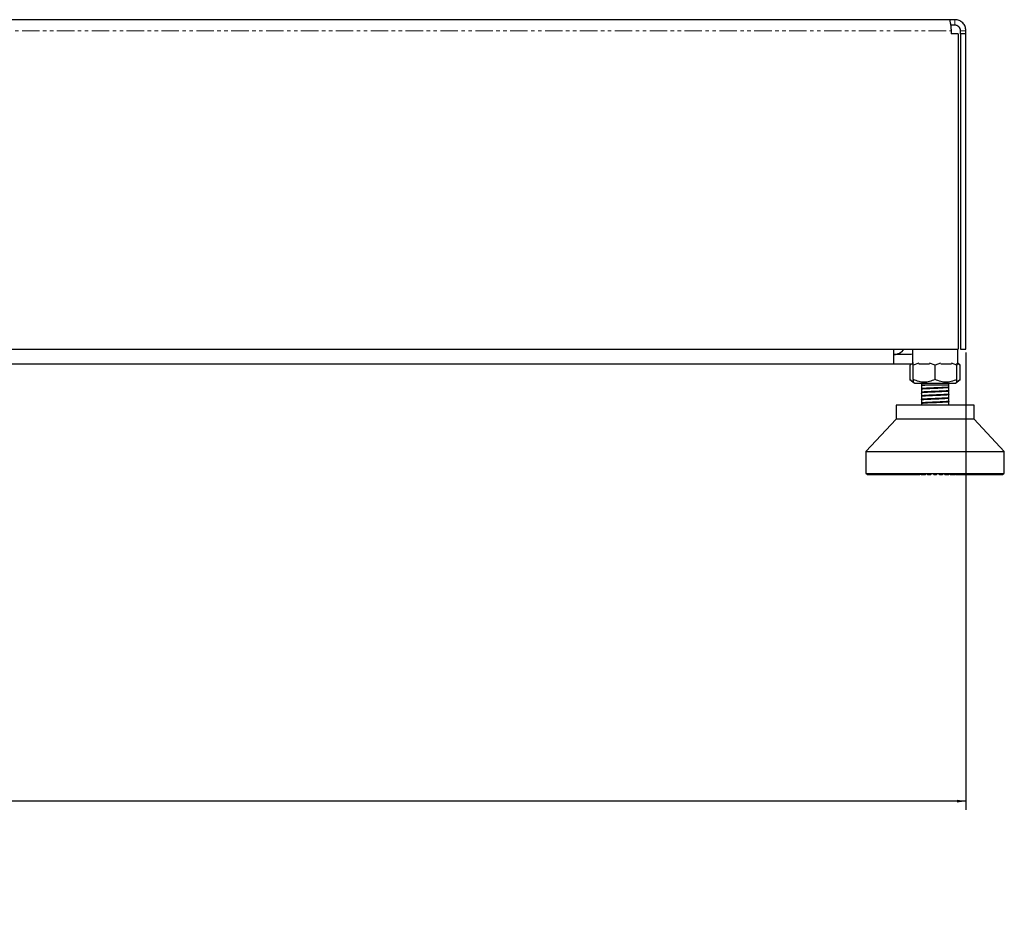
# Model space of a CAD drawing. Header units: millimetres. Extents: x 186 to 9508, y 327 to 8143.
# Tile 41 of 53: x 7617 to 7976, y 327 to 652. Entities that reach past the tile are written whole.
import ezdxf

# ---------------------------------------------------------------- set-up
doc = ezdxf.new("R2010")
doc.units = ezdxf.units.MM
doc.linetypes.add('PHANTOM', pattern=[12.7, 6.35, -1.27, 1.27, -1.27, 1.27, -1.27])
doc.layers.add('COMPONENT_GEOMETRY', color=7, linetype='Continuous')
doc.styles.add('SLDTEXTSTYLE0', font='TXT', dxfattribs={"width": 0.75})
doc.dimstyles.new('SLDDIMSTYLE1', dxfattribs={"dimtxt": 50, "dimasz": 3.302, "dimexe": 0, "dimexo": 0.0625, "dimgap": 12.5, "dimtad": 0, "dimtih": 1, "dimtoh": 1, "dimdec": 1, "dimrnd": 1e-09, "dimzin": 12, "dimdsep": 46, "dimtxsty": 'SLDTEXTSTYLE0', "dimsah": 1, "dimcen": 0.09, "dimadec": 0, "dimazin": 3, "dimtfac": 1, "dimtdec": 1, "dimtofl": 0, "dimtmove": 0, "dimatfit": 3, "dimfxl": 1, "dimfrac": 2, "dimtolj": 1, "dimtzin": 12, "dimarcsym": 0})

# ---------------------------------------------------------------- blocks, each defined once
blk = doc.blocks.new('_D_6')
at = {"layer": 'COMPONENT_GEOMETRY', "color": 7}
for p, q in [((7054.11, 530.85), (7054.11, 364.3)), ((7962.11, 530.85), (7962.11, 364.3)), ((7054.11, 367.47), (7452.7, 367.47)), ((7962.11, 367.47), (7563.53, 367.47))]:
    blk.add_line(p, q, dxfattribs=at)
for points in [[(7054.11, 367.47), (7057.41, 366.96), (7057.41, 367.98)], [(7962.11, 367.47), (7958.81, 367.98), (7958.81, 366.96)]]:
    blk.add_solid(points, dxfattribs=at)
at = {"layer": 'COMPONENT_GEOMETRY', "color": 7, "insert": (7452.7, 392.24), "char_height": 50, "attachment_point": 1, "style": 'SLDTEXTSTYLE0'}
blk.add_mtext('908', dxfattribs=at)

msp = doc.modelspace()

# ---------------------------------------------------------------- linework, layer by layer
at = {"color": 7, "linetype": 'Continuous', "lineweight": 25}
for p, q in [((7956.11, 652.12), (7060.11, 652.12)), ((7958.11, 652.12), (7956.11, 652.12)), ((7958.11, 650.12), (7956.54, 650.12)), ((7956.7, 648.12), (7956.7, 646.92)), ((7959.3, 646.92), (7956.7, 646.92)), ((7959.3, 646.92), (7959.3, 532.12)), ((7960.11, 646.92), (7960.11, 648.12)), ((7962.11, 646.92), (7960.11, 646.92)), ((7960.11, 646.92), (7960.11, 532.12)), ((7962.11, 646.92), (7962.11, 648.12)), ((7962.11, 532.12), (7962.11, 646.92)), ((7056.93, 532.12), (7959.3, 532.12)), ((7935.86, 526.62), (7935.86, 532.12)), ((7942.63, 532.12), (7942.63, 526.62)), ((7959.13, 526.62), (7959.13, 532.12)), ((7960.11, 532.12), (7962.11, 532.12)), ((7941.61, 530.12), (7935.86, 530.12)), ((7935.86, 526.62), (7080.36, 526.62)), ((7941.61, 526.62), (7935.86, 526.62)), ((7942.65, 526.7), (7941.61, 526.62)), ((7942.22, 526.65), (7941.71, 526.25)), ((7942.59, 526.78), (7941.72, 526.25)), ((7941.72, 526.25), (7941.72, 521.05)), ((7942.95, 526.62), (7942.63, 526.62)), ((7944.96, 526.96), (7942.95, 526.25)), ((7942.95, 521.05), (7942.95, 526.25)), ((7948.86, 526.62), (7944.97, 526.62)), ((7950.88, 526.25), (7948.87, 526.96)), ((7952.9, 526.96), (7950.88, 526.25)), ((7950.88, 521.05), (7950.88, 526.25)), ((7956.8, 526.62), (7952.92, 526.62)), ((7958.82, 526.25), (7956.8, 526.96)), ((7958.82, 526.96), (7958.82, 526.25)), ((7959.13, 526.62), (7958.82, 526.62)), ((7958.82, 521.05), (7958.82, 526.25)), ((7960.05, 526.25), (7959.13, 526.97)), ((7960.05, 526.25), (7959.16, 526.79)), ((7960.05, 521.05), (7960.05, 526.25)), ((7941.71, 521.05), (7942.95, 520.09)), ((7942.95, 520.09), (7943.46, 519.68)), ((7958.3, 519.68), (7958.82, 520.09)), ((7958.82, 520.09), (7960.05, 521.05)), ((7943.46, 519.68), (7950.88, 519.68)), ((7945.88, 519.68), (7945.88, 519.05)), ((7945.88, 519.05), (7945.88, 518.97)), ((7946.19, 519.05), (7945.88, 519.05)), ((7945.88, 518.97), (7945.88, 518.9)), ((7945.88, 518.9), (7945.88, 517.67)), ((7945.88, 518.65), (7945.88, 518.57)), ((7945.88, 517.67), (7945.88, 517.65)), ((7945.88, 517.6), (7945.88, 516.37)), ((7955.88, 519.05), (7947.15, 519.05)), ((7950.88, 519.68), (7958.3, 519.68)), ((7955.88, 519.05), (7955.88, 519.68)), ((7955.88, 518.32), (7955.88, 519.05)), ((7955.88, 517.02), (7955.88, 518.24)), ((7955.88, 516.95), (7955.88, 516.97)), ((7955.88, 515.72), (7955.88, 516.94)), ((7955.9, 518.3), (7955.95, 518.28)), ((7945.82, 514.71), (7945.88, 514.69)), ((7945.82, 513.4), (7945.87, 513.39)), ((7945.83, 515.02), (7945.92, 515)), ((7945.88, 516.37), (7945.88, 516.35)), ((7945.88, 516.3), (7945.88, 515.07)), ((7945.88, 515.07), (7945.88, 515.04)), ((7945.88, 514.99), (7945.88, 513.78)), ((7945.88, 513.77), (7945.88, 513.74)), ((7945.88, 513.69), (7945.88, 512.47)), ((7955.88, 515.64), (7955.88, 515.67)), ((7955.88, 514.42), (7955.88, 515.64)), ((7955.88, 514.34), (7955.88, 514.37)), ((7955.88, 513.12), (7955.88, 514.34)), ((7955.88, 513.04), (7955.88, 513.07)), ((7955.88, 511.81), (7955.88, 513.04)), ((7936.71, 511.74), (7936.71, 506.63)), ((7965.06, 511.74), (7936.71, 511.74)), ((7945.88, 512.47), (7945.88, 512.44)), ((7945.88, 512.39), (7945.88, 511.74)), ((7955.91, 511.76), (7955.86, 511.74)), ((7955.9, 511.79), (7955.95, 511.77)), ((7965.06, 506.63), (7965.06, 511.74)), ((7936.71, 506.63), (7925.67, 494.82)), ((7965.06, 506.63), (7936.71, 506.63)), ((7976.09, 494.82), (7965.06, 506.63)), ((7925.67, 494.82), (7925.67, 486.79)), ((7925.67, 494.82), (7976.09, 494.82)), ((7976.09, 486.79), (7976.09, 494.82)), ((7925.67, 486.79), (7976.09, 486.79)), ((7926.01, 486.79), (7926.01, 486.63)), ((7926.01, 486.63), (7926.17, 486.47)), ((7926.06, 486.63), (7926.06, 486.79)), ((7926.23, 486.47), (7926.06, 486.63)), ((7926.17, 486.47), (7926.23, 486.47)), ((7926.18, 486.79), (7926.18, 486.63)), ((7926.18, 486.63), (7926.32, 486.47)), ((7926.23, 486.47), (7926.32, 486.47)), ((7926.32, 486.63), (7926.32, 486.79)), ((7926.5, 486.47), (7926.32, 486.63)), ((7926.32, 486.47), (7926.5, 486.47)), ((7926.5, 486.47), (7926.68, 486.47)), ((7926.55, 486.79), (7926.55, 486.63)), ((7926.55, 486.63), (7926.68, 486.47)), ((7926.68, 486.47), (7926.98, 486.47)), ((7926.79, 486.63), (7926.79, 486.79)), ((7926.98, 486.47), (7926.79, 486.63)), ((7926.98, 486.47), (7927.25, 486.47)), ((7927.14, 486.79), (7927.14, 486.63)), ((7927.14, 486.63), (7927.25, 486.47)), ((7927.25, 486.47), (7927.67, 486.47)), ((7927.46, 486.63), (7927.46, 486.79)), ((7927.67, 486.47), (7927.46, 486.63)), ((7927.67, 486.47), (7928.01, 486.47)), ((7927.92, 486.79), (7927.92, 486.63)), ((7927.92, 486.63), (7928.01, 486.47)), ((7928.01, 486.47), (7928.55, 486.47)), ((7928.34, 486.63), (7928.34, 486.79)), ((7928.55, 486.47), (7928.34, 486.63)), ((7928.55, 486.47), (7928.97, 486.47)), ((7928.9, 486.79), (7928.9, 486.63)), ((7928.9, 486.63), (7928.97, 486.47)), ((7928.97, 486.47), (7929.62, 486.47)), ((7929.4, 486.63), (7929.4, 486.79)), ((7929.62, 486.47), (7929.4, 486.63)), ((7929.62, 486.47), (7930.12, 486.47)), ((7930.07, 486.79), (7930.07, 486.63)), ((7930.07, 486.63), (7930.12, 486.47)), ((7930.12, 486.47), (7930.88, 486.47)), ((7930.65, 486.63), (7930.65, 486.79)), ((7930.88, 486.47), (7930.65, 486.63)), ((7930.88, 486.47), (7931.45, 486.47)), ((7931.42, 486.79), (7931.42, 486.63)), ((7931.42, 486.63), (7931.45, 486.47)), ((7931.45, 486.47), (7932.3, 486.47)), ((7932.08, 486.63), (7932.08, 486.79)), ((7932.3, 486.47), (7932.08, 486.63)), ((7932.3, 486.47), (7932.94, 486.47)), ((7932.93, 486.79), (7932.93, 486.63)), ((7932.93, 486.63), (7932.94, 486.47)), ((7932.94, 486.47), (7933.88, 486.47)), ((7933.66, 486.63), (7933.66, 486.79)), ((7933.88, 486.47), (7933.66, 486.63)), ((7933.88, 486.47), (7934.59, 486.47)), ((7934.6, 486.63), (7934.59, 486.47)), ((7934.59, 486.47), (7935.61, 486.47)), ((7934.6, 486.79), (7934.6, 486.63)), ((7935.39, 486.63), (7935.39, 486.79)), ((7935.61, 486.47), (7935.39, 486.63)), ((7935.61, 486.47), (7936.37, 486.47)), ((7936.4, 486.63), (7936.37, 486.47)), ((7936.37, 486.47), (7937.47, 486.47)), ((7936.4, 486.79), (7936.4, 486.63)), ((7937.25, 486.63), (7937.25, 486.79)), ((7937.47, 486.47), (7937.25, 486.63)), ((7937.47, 486.47), (7938.28, 486.47)), ((7938.33, 486.63), (7938.28, 486.47)), ((7938.28, 486.47), (7939.44, 486.47)), ((7938.33, 486.79), (7938.33, 486.63)), ((7939.23, 486.63), (7939.23, 486.79)), ((7939.44, 486.47), (7939.23, 486.63)), ((7939.44, 486.47), (7940.29, 486.47)), ((7940.37, 486.63), (7940.29, 486.47)), ((7940.29, 486.47), (7941.51, 486.47)), ((7940.37, 486.79), (7940.37, 486.63)), ((7941.31, 486.63), (7941.31, 486.79)), ((7941.51, 486.47), (7941.31, 486.63)), ((7941.51, 486.47), (7942.4, 486.47)), ((7942.49, 486.63), (7942.4, 486.47)), ((7942.4, 486.47), (7943.43, 486.47)), ((7942.49, 486.79), (7942.49, 486.63)), ((7943.43, 486.47), (7943.55, 486.5)), ((7943.47, 486.63), (7943.47, 486.79)), ((7943.66, 486.47), (7943.47, 486.63)), ((7943.66, 486.47), (7944.58, 486.47)), ((7944.69, 486.63), (7944.58, 486.47)), ((7944.58, 486.47), (7945.36, 486.47)), ((7944.69, 486.79), (7944.69, 486.63)), ((7945.36, 486.47), (7945.56, 486.63)), ((7945.56, 486.63), (7945.56, 486.79)), ((7945.69, 486.63), (7945.69, 486.79)), ((7945.87, 486.47), (7945.69, 486.63)), ((7945.87, 486.47), (7946.81, 486.47)), ((7946.94, 486.63), (7946.81, 486.47)), ((7946.81, 486.47), (7947.34, 486.47)), ((7946.94, 486.79), (7946.94, 486.63)), ((7947.34, 486.47), (7947.52, 486.63)), ((7947.52, 486.63), (7947.52, 486.79)), ((7947.96, 486.63), (7947.96, 486.79)), ((7948.13, 486.47), (7947.96, 486.63)), ((7948.13, 486.47), (7949.08, 486.47)), ((7949.22, 486.63), (7949.08, 486.47)), ((7949.08, 486.47), (7949.34, 486.47)), ((7949.22, 486.79), (7949.22, 486.63)), ((7949.34, 486.47), (7949.51, 486.63)), ((7949.51, 486.63), (7949.51, 486.79)), ((7950.25, 486.63), (7950.25, 486.79)), ((7950.41, 486.47), (7950.25, 486.63)), ((7950.41, 486.47), (7951.36, 486.47)), ((7951.52, 486.63), (7951.36, 486.47)), ((7951.52, 486.79), (7951.52, 486.63)), ((7952.25, 486.63), (7952.25, 486.79)), ((7952.43, 486.47), (7952.25, 486.63)), ((7952.43, 486.47), (7952.69, 486.47)), ((7952.55, 486.63), (7952.55, 486.79)), ((7952.69, 486.47), (7952.55, 486.63)), ((7952.69, 486.47), (7953.64, 486.47)), ((7953.81, 486.63), (7953.64, 486.47)), ((7953.81, 486.79), (7953.81, 486.63)), ((7954.25, 486.63), (7954.25, 486.79)), ((7954.43, 486.47), (7954.25, 486.63)), ((7954.43, 486.47), (7954.96, 486.47)), ((7954.83, 486.63), (7954.83, 486.79)), ((7954.96, 486.47), (7954.83, 486.63)), ((7954.96, 486.47), (7955.89, 486.47)), ((7956.08, 486.63), (7955.89, 486.47)), ((7956.08, 486.79), (7956.08, 486.63)), ((7956.21, 486.63), (7956.21, 486.79)), ((7956.41, 486.47), (7956.21, 486.63)), ((7956.41, 486.47), (7957.19, 486.47)), ((7957.08, 486.63), (7957.08, 486.79)), ((7957.19, 486.47), (7957.08, 486.63)), ((7957.19, 486.47), (7958.1, 486.47)), ((7958.3, 486.63), (7958.1, 486.47)), ((7958.33, 486.47), (7958.23, 486.49)), ((7958.3, 486.79), (7958.3, 486.63)), ((7958.33, 486.47), (7959.37, 486.47)), ((7959.28, 486.63), (7959.28, 486.79)), ((7959.37, 486.47), (7959.28, 486.63)), ((7959.37, 486.47), (7960.25, 486.47)), ((7960.46, 486.63), (7960.25, 486.47)), ((7960.25, 486.47), (7961.47, 486.47)), ((7960.46, 486.79), (7960.46, 486.63)), ((7961.4, 486.63), (7961.4, 486.79)), ((7961.47, 486.47), (7961.4, 486.63)), ((7961.47, 486.47), (7962.32, 486.47)), ((7962.54, 486.63), (7962.32, 486.47)), ((7962.32, 486.47), (7963.49, 486.47)), ((7962.54, 486.79), (7962.54, 486.63)), ((7963.44, 486.63), (7963.44, 486.79)), ((7963.49, 486.47), (7963.44, 486.63)), ((7963.49, 486.47), (7964.3, 486.47)), ((7964.52, 486.63), (7964.3, 486.47)), ((7964.3, 486.47), (7965.4, 486.47)), ((7964.52, 486.79), (7964.52, 486.63)), ((7965.36, 486.63), (7965.36, 486.79)), ((7965.4, 486.47), (7965.36, 486.63)), ((7965.4, 486.47), (7966.16, 486.47)), ((7966.38, 486.63), (7966.16, 486.47)), ((7966.16, 486.47), (7967.18, 486.47)), ((7966.38, 486.79), (7966.38, 486.63)), ((7967.17, 486.63), (7967.17, 486.79)), ((7967.18, 486.47), (7967.17, 486.63)), ((7967.18, 486.47), (7967.88, 486.47)), ((7968.11, 486.63), (7967.88, 486.47)), ((7967.88, 486.47), (7968.82, 486.47)), ((7968.11, 486.79), (7968.11, 486.63)), ((7968.82, 486.47), (7968.83, 486.63)), ((7968.82, 486.47), (7969.47, 486.47)), ((7968.83, 486.63), (7968.83, 486.79)), ((7969.69, 486.63), (7969.47, 486.47)), ((7969.47, 486.47), (7970.32, 486.47)), ((7969.69, 486.79), (7969.69, 486.63)), ((7970.32, 486.47), (7970.35, 486.63)), ((7970.32, 486.47), (7970.89, 486.47)), ((7970.35, 486.63), (7970.35, 486.79)), ((7971.11, 486.63), (7970.89, 486.47)), ((7970.89, 486.47), (7971.64, 486.47)), ((7971.11, 486.79), (7971.11, 486.63)), ((7971.64, 486.47), (7971.69, 486.63)), ((7971.64, 486.47), (7972.14, 486.47)), ((7971.69, 486.63), (7971.69, 486.79)), ((7972.36, 486.63), (7972.14, 486.47)), ((7972.14, 486.47), (7972.79, 486.47)), ((7972.36, 486.79), (7972.36, 486.63)), ((7972.79, 486.47), (7972.86, 486.63)), ((7972.79, 486.47), (7973.22, 486.47)), ((7972.86, 486.63), (7972.86, 486.79)), ((7973.43, 486.63), (7973.22, 486.47)), ((7973.22, 486.47), (7973.75, 486.47)), ((7973.43, 486.79), (7973.43, 486.63)), ((7973.75, 486.47), (7973.84, 486.63)), ((7973.75, 486.47), (7974.1, 486.47)), ((7973.84, 486.63), (7973.84, 486.79)), ((7974.3, 486.63), (7974.1, 486.47)), ((7974.1, 486.47), (7974.52, 486.47)), ((7974.3, 486.79), (7974.3, 486.63)), ((7974.52, 486.47), (7974.63, 486.63)), ((7974.52, 486.47), (7974.78, 486.47)), ((7974.63, 486.63), (7974.63, 486.79)), ((7974.98, 486.63), (7974.78, 486.47)), ((7974.78, 486.47), (7975.09, 486.47)), ((7974.98, 486.79), (7974.98, 486.63)), ((7975.09, 486.47), (7975.21, 486.63)), ((7975.09, 486.47), (7975.26, 486.47)), ((7975.21, 486.63), (7975.21, 486.79)), ((7975.45, 486.63), (7975.26, 486.47)), ((7975.26, 486.47), (7975.45, 486.47)), ((7975.45, 486.79), (7975.45, 486.63)), ((7975.45, 486.47), (7975.59, 486.63)), ((7975.45, 486.47), (7975.53, 486.47)), ((7975.71, 486.63), (7975.53, 486.47)), ((7975.53, 486.47), (7975.59, 486.47)), ((7975.59, 486.63), (7975.59, 486.79)), ((7975.59, 486.47), (7975.75, 486.63)), ((7975.71, 486.79), (7975.71, 486.63)), ((7975.75, 486.63), (7975.75, 486.79))]:
    msp.add_line(p, q, dxfattribs=at)
at = {"color": 8, "linetype": 'PHANTOM', "lineweight": 18}
for p, q in [((7958.11, 652.12), (7958.11, 650.12)), ((7059.53, 648.12), (7956.7, 648.12)), ((7962.11, 648.12), (7960.11, 648.12)), ((7926.01, 486.63), (7926.06, 486.63)), ((7926.06, 486.63), (7926.18, 486.63)), ((7926.18, 486.63), (7926.32, 486.63)), ((7926.32, 486.63), (7926.55, 486.63)), ((7926.55, 486.63), (7926.79, 486.63)), ((7926.79, 486.63), (7927.14, 486.63)), ((7927.14, 486.63), (7927.46, 486.63)), ((7927.46, 486.63), (7927.92, 486.63)), ((7927.92, 486.63), (7928.34, 486.63)), ((7928.34, 486.63), (7928.9, 486.63)), ((7928.9, 486.63), (7929.4, 486.63)), ((7929.4, 486.63), (7930.07, 486.63)), ((7930.07, 486.63), (7930.65, 486.63)), ((7930.65, 486.63), (7931.42, 486.63)), ((7931.42, 486.63), (7932.08, 486.63)), ((7932.08, 486.63), (7932.93, 486.63)), ((7932.93, 486.63), (7933.66, 486.63)), ((7933.66, 486.63), (7934.6, 486.63)), ((7934.6, 486.63), (7935.39, 486.63)), ((7935.39, 486.63), (7936.4, 486.63)), ((7936.4, 486.63), (7937.25, 486.63)), ((7937.25, 486.63), (7938.33, 486.63)), ((7938.33, 486.63), (7939.23, 486.63)), ((7939.23, 486.63), (7940.37, 486.63)), ((7940.37, 486.63), (7941.31, 486.63)), ((7941.31, 486.63), (7942.49, 486.63)), ((7942.49, 486.63), (7943.47, 486.63)), ((7943.47, 486.63), (7944.69, 486.63)), ((7944.69, 486.63), (7945.56, 486.63)), ((7945.69, 486.63), (7946.94, 486.63)), ((7946.94, 486.63), (7947.52, 486.63)), ((7947.96, 486.63), (7949.22, 486.63)), ((7949.22, 486.63), (7949.51, 486.63)), ((7950.25, 486.63), (7951.52, 486.63)), ((7952.25, 486.63), (7952.55, 486.63)), ((7952.55, 486.63), (7953.81, 486.63)), ((7954.25, 486.63), (7954.83, 486.63)), ((7954.83, 486.63), (7956.08, 486.63)), ((7956.21, 486.63), (7957.08, 486.63)), ((7957.08, 486.63), (7958.3, 486.63)), ((7958.3, 486.63), (7959.28, 486.63)), ((7959.28, 486.63), (7960.46, 486.63)), ((7960.46, 486.63), (7961.4, 486.63)), ((7961.4, 486.63), (7962.54, 486.63)), ((7962.54, 486.63), (7963.44, 486.63)), ((7963.44, 486.63), (7964.52, 486.63)), ((7964.52, 486.63), (7965.36, 486.63)), ((7965.36, 486.63), (7966.38, 486.63)), ((7966.38, 486.63), (7967.17, 486.63)), ((7967.17, 486.63), (7968.11, 486.63)), ((7968.11, 486.63), (7968.83, 486.63)), ((7968.83, 486.63), (7969.69, 486.63)), ((7969.69, 486.63), (7970.35, 486.63)), ((7970.35, 486.63), (7971.11, 486.63)), ((7971.11, 486.63), (7971.69, 486.63)), ((7971.69, 486.63), (7972.36, 486.63)), ((7972.36, 486.63), (7972.86, 486.63)), ((7972.86, 486.63), (7973.43, 486.63)), ((7973.43, 486.63), (7973.84, 486.63)), ((7973.84, 486.63), (7974.3, 486.63)), ((7974.3, 486.63), (7974.63, 486.63)), ((7974.63, 486.63), (7974.98, 486.63)), ((7974.98, 486.63), (7975.21, 486.63)), ((7975.21, 486.63), (7975.45, 486.63)), ((7975.45, 486.63), (7975.59, 486.63)), ((7975.59, 486.63), (7975.71, 486.63)), ((7975.71, 486.63), (7975.75, 486.63))]:
    msp.add_line(p, q, dxfattribs=at)
at = {"color": 7, "linetype": 'Continuous', "lineweight": 25, "flags": 128}
msp.add_lwpolyline([(7942.63, 530.3), (7942.2, 530.18), (7941.61, 530.12)], dxfattribs=at)
at = {"color": 7, "linetype": 'Continuous', "lineweight": 25}
msp.add_arc((7935.61, 535.12), 5, 272.866, 323.1301, dxfattribs=at)
for points, knots in [([(7956.11, 652.12), (7956.13, 652.06), (7956.17, 651.98), (7956.3, 651.48), (7956.41, 650.97), (7956.51, 650.34), (7956.64, 649.41), (7956.68, 648.63), (7956.7, 648.12)], [0, 0, 0, 0, 0.241165, 0.369516, 0.5, 0.630484, 0.758835, 1, 1, 1, 1]), ([(7962.11, 648.12), (7962.06, 648.63), (7961.97, 649.41), (7961.47, 650.34), (7960.96, 650.97), (7960.33, 651.48), (7959.4, 651.98), (7958.62, 652.06), (7958.11, 652.12)], [0, 0, 0, 0, 0.2411651, 0.3695163, 0.5, 0.6304837, 0.7588349, 1, 1, 1, 1]), ([(7960.11, 648.12), (7960.11, 648.24), (7960.09, 648.5), (7959.94, 649.01), (7959.57, 649.57), (7959, 649.95), (7958.49, 650.1), (7958.24, 650.11), (7958.11, 650.12)], [0, 0, 0, 0, 0.11666, 0.240366, 0.5, 0.759634, 0.88334, 1, 1, 1, 1]), ([(7942.95, 526.25), (7942.95, 526.52), (7942.95, 527.01), (7942.95, 527.29), (7942.95, 527.21), (7942.95, 527.21)], [0, 0, 0, 0, 0.536987, 0.999948, 1, 1, 1, 1]), ([(7942.95, 520.31), (7942.94, 520.31), (7942.51, 520.4), (7942.11, 520.73), (7941.72, 521.05)], [0, 0, 0, 0, 0.0152389, 1, 1, 1, 1]), ([(7942.95, 521.05), (7942.95, 520.76), (7942.95, 520.23), (7942.95, 520.13), (7942.95, 520.09)], [0, 0, 0, 0, 0.537015, 1, 1, 1, 1]), ([(7950.88, 521.05), (7950.19, 520.77), (7948.91, 520.25), (7946.91, 520.01), (7944.92, 520.25), (7943.64, 520.77), (7942.95, 521.05)], [0, 0, 0, 0, 0.2685074, 0.5, 0.7314926, 1, 1, 1, 1]), ([(7958.82, 521.05), (7958.13, 520.77), (7956.84, 520.25), (7954.85, 520.01), (7952.86, 520.25), (7951.57, 520.77), (7950.88, 521.05)], [0, 0, 0, 0, 0.268507, 0.5, 0.731493, 1, 1, 1, 1]), ([(7958.82, 520.09), (7958.82, 520.13), (7958.82, 520.23), (7958.82, 520.76), (7958.82, 521.05)], [0, 0, 0, 0, 0.462985, 1, 1, 1, 1]), ([(7960.05, 521.05), (7959.65, 520.73), (7959.25, 520.4), (7958.83, 520.31), (7958.82, 520.31)], [0, 0, 0, 0, 0.984761, 1, 1, 1, 1]), ([(7955.91, 518.27), (7955.88, 518.26), (7955.8, 518.22), (7955.24, 518.17), (7954.36, 518.11), (7953.14, 518.05), (7951.7, 517.99), (7950.17, 517.93), (7948.7, 517.87), (7947.42, 517.81), (7946.45, 517.75), (7945.9, 517.68), (7945.73, 517.64), (7945.86, 517.61), (7945.88, 517.61)], [0, 0, 0, 0, 0.066164, 0.150425, 0.23738, 0.327049, 0.420969, 0.51476, 0.608693, 0.70249, 0.7964, 0.890243, 0.984103, 1, 1, 1, 1]), ([(7955.88, 517.01), (7955.9, 517.01), (7956.04, 516.98), (7955.88, 516.94), (7955.37, 516.88), (7954.41, 516.81), (7953.15, 516.75), (7951.69, 516.69), (7950.16, 516.63), (7948.69, 516.57), (7947.42, 516.5), (7946.44, 516.44), (7945.9, 516.38), (7945.73, 516.34), (7945.87, 516.31), (7945.89, 516.31)], [0, 0, 0, 0, 0.012336, 0.100473, 0.188741, 0.276877, 0.365128, 0.453304, 0.54151, 0.629737, 0.717893, 0.806154, 0.894286, 0.98255, 1, 1, 1, 1]), ([(7945.87, 517.32), (7945.84, 517.32), (7945.79, 517.31), (7945.84, 517.3), (7945.87, 517.3)], [0, 0, 0, 0, 0.456509, 1, 1, 1, 1]), ([(7945.89, 516.29), (7945.89, 516.29), (7945.88, 516.29), (7945.88, 516.29), (7945.88, 516.3), (7945.88, 516.3), (7945.88, 516.3), (7945.88, 516.3), (7945.89, 516.31), (7945.93, 516.33), (7946.03, 516.35), (7946.12, 516.36), (7946.13, 516.36), (7946.14, 516.36), (7946.14, 516.36), (7946.14, 516.36), (7946.14, 516.36), (7946.14, 516.36), (7946.14, 516.36), (7946.16, 516.36), (7946.29, 516.38), (7946.62, 516.41), (7947.28, 516.46), (7948.31, 516.51), (7949.89, 516.58), (7951.91, 516.66), (7953.8, 516.75), (7954.65, 516.8), (7955.07, 516.83)], [0, 0, 0, 0, 0.009484, 0.014226, 0.014819, 0.014838, 0.015255, 0.017182, 0.031067, 0.068475, 0.127449, 0.136348, 0.137484, 0.138054, 0.138339, 0.138482, 0.1385, 0.138509, 0.138513, 0.14107, 0.149191, 0.233774, 0.311155, 0.393128, 0.544823, 0.696529, 0.849802, 1, 1, 1, 1]), ([(7946.19, 519.05), (7946.04, 519.03), (7945.84, 519.01), (7945.92, 518.98), (7945.93, 518.97)], [0, 0, 0, 0, 0.7846215, 1, 1, 1, 1]), ([(7946.53, 519.05), (7946.5, 519.04), (7946.41, 519.04), (7946.15, 519.01), (7945.87, 518.98), (7945.9, 518.96), (7945.9, 518.95)], [0, 0, 0, 0, 0.079848, 0.238707, 0.791839, 1, 1, 1, 1]), ([(7945.94, 518.9), (7945.92, 518.9), (7945.85, 518.93), (7946.25, 518.99), (7946.86, 519.03), (7947.15, 519.05)], [0, 0, 0, 0, 0.132205, 0.595436, 1, 1, 1, 1]), ([(7945.97, 517.6), (7945.96, 517.61), (7945.92, 517.65), (7946.67, 517.72), (7948.04, 517.8), (7949.6, 517.87), (7950.91, 517.92), (7951.89, 517.96), (7952.88, 518.01), (7954.05, 518.06), (7954.7, 518.1), (7955.07, 518.13)], [0, 0, 0, 0, 0.080473, 0.233383, 0.386332, 0.530628, 0.619391, 0.693116, 0.762104, 0.862024, 1, 1, 1, 1]), ([(7945.95, 517.64), (7946.01, 517.62), (7946.08, 517.61), (7946.27, 517.59), (7946.28, 517.59)], [0, 0, 0, 0, 0.932575, 1, 1, 1, 1]), ([(7955.07, 516.9), (7955.03, 516.9), (7954.66, 516.87), (7953.71, 516.82), (7952.51, 516.77), (7951.24, 516.71), (7949.9, 516.65), (7948.38, 516.59), (7947.53, 516.54), (7947.08, 516.52), (7946.48, 516.48), (7945.95, 516.43), (7945.98, 516.4), (7945.98, 516.39)], [0, 0, 0, 0, 0.018622, 0.157978, 0.315555, 0.32455, 0.473276, 0.63088, 0.710296, 0.737594, 0.789446, 0.94726, 1, 1, 1, 1]), ([(7955.07, 518.2), (7954.8, 518.19), (7954.45, 518.16), (7953.95, 518.14), (7953.24, 518.1), (7951.94, 518.04), (7950.37, 517.98), (7949.1, 517.92), (7947.91, 517.87), (7947.09, 517.82), (7946.37, 517.77), (7946.17, 517.74), (7945.99, 517.72)], [0, 0, 0, 0, 0.111673, 0.146428, 0.167035, 0.333409, 0.499931, 0.557896, 0.667165, 0.833528, 0.843509, 1, 1, 1, 1]), ([(7946.53, 519.05), (7946.46, 519.05), (7946.33, 519.05), (7946.24, 519.05), (7946.19, 519.05)], [0, 0, 0, 0, 0.501695, 1, 1, 1, 1]), ([(7947.15, 519.05), (7947.04, 519.05), (7946.81, 519.05), (7946.62, 519.05), (7946.53, 519.05)], [0, 0, 0, 0, 0.4980916, 1, 1, 1, 1]), ([(7955.82, 518.32), (7955.83, 518.31), (7955.86, 518.27), (7955.39, 518.23), (7955.07, 518.2)], [0, 0, 0, 0, 0.322329, 1, 1, 1, 1]), ([(7955.07, 518.13), (7955.37, 518.15), (7955.68, 518.18), (7955.84, 518.22), (7955.82, 518.23), (7955.81, 518.23)], [0, 0, 0, 0, 0.768193, 0.810239, 1, 1, 1, 1]), ([(7955.79, 517.02), (7955.81, 517.01), (7955.88, 516.97), (7955.4, 516.93), (7955.07, 516.9)], [0, 0, 0, 0, 0.32082, 1, 1, 1, 1]), ([(7955.07, 516.83), (7955.41, 516.85), (7955.84, 516.89), (7955.8, 516.92), (7955.79, 516.93)], [0, 0, 0, 0, 0.775016, 1, 1, 1, 1]), ([(7955.88, 514.41), (7955.9, 514.4), (7956.04, 514.38), (7955.87, 514.33), (7955.36, 514.27), (7954.39, 514.21), (7953.13, 514.15), (7951.67, 514.09), (7950.13, 514.02), (7948.67, 513.96), (7947.4, 513.9), (7946.43, 513.84), (7945.9, 513.78), (7945.72, 513.73), (7945.88, 513.7), (7945.91, 513.7)], [0, 0, 0, 0, 0.012841, 0.100657, 0.188347, 0.276142, 0.363874, 0.451622, 0.539405, 0.627105, 0.714918, 0.802599, 0.89041, 0.978115, 1, 1, 1, 1]), ([(7955.87, 513.11), (7955.89, 513.1), (7956.04, 513.08), (7955.88, 513.03), (7955.34, 512.97), (7954.39, 512.91), (7953.12, 512.85), (7951.66, 512.78), (7950.12, 512.72), (7948.66, 512.66), (7947.39, 512.6), (7946.43, 512.54), (7945.89, 512.47), (7945.73, 512.43), (7945.87, 512.4), (7945.89, 512.4)], [0, 0, 0, 0, 0.0159294, 0.1040524, 0.1921036, 0.280261, 0.3682881, 0.4564479, 0.5444933, 0.6326229, 0.720717, 0.808796, 0.896937, 0.984973, 1, 1, 1, 1]), ([(7945.87, 516.02), (7945.84, 516.02), (7945.79, 516.01), (7945.84, 516), (7945.87, 515.99)], [0, 0, 0, 0, 0.4579511, 1, 1, 1, 1]), ([(7945.89, 512.39), (7945.89, 512.39), (7945.85, 512.4), (7945.97, 512.43), (7946.23, 512.47), (7946.88, 512.53), (7948.08, 512.6), (7949.94, 512.68), (7951.9, 512.76), (7953.53, 512.83), (7954.46, 512.88), (7954.89, 512.91), (7955.02, 512.92), (7955.07, 512.92)], [0, 0, 0, 0, 0.003121, 0.074145, 0.156683, 0.233961, 0.388501, 0.540444, 0.693351, 0.838281, 0.944639, 0.980851, 1, 1, 1, 1]), ([(7945.89, 514.99), (7945.89, 514.99), (7945.85, 515.01), (7946.03, 515.05), (7946.66, 515.12), (7948.1, 515.2), (7949.93, 515.28), (7951.94, 515.36), (7953.81, 515.44), (7954.65, 515.5), (7955.07, 515.52)], [0, 0, 0, 0, 0.004143, 0.083067, 0.238838, 0.387221, 0.540415, 0.693604, 0.848771, 1, 1, 1, 1]), ([(7955.87, 515.71), (7955.89, 515.71), (7956.04, 515.68), (7955.87, 515.64), (7955.36, 515.57), (7954.4, 515.51), (7953.14, 515.45), (7951.68, 515.39), (7950.15, 515.33), (7948.68, 515.26), (7947.41, 515.2), (7946.45, 515.14), (7945.92, 515.09), (7945.9, 515.06), (7945.88, 515.04)], [0, 0, 0, 0, 0.018349, 0.111483, 0.204625, 0.297705, 0.390887, 0.483935, 0.577125, 0.670186, 0.763348, 0.856458, 0.949569, 1, 1, 1, 1]), ([(7955.07, 514.3), (7954.67, 514.27), (7954.06, 514.23), (7952.88, 514.18), (7951.6, 514.12), (7949.91, 514.06), (7948.08, 513.97), (7946.88, 513.91), (7946.36, 513.86), (7946.12, 513.83), (7945.97, 513.81), (7945.9, 513.79), (7945.89, 513.77), (7945.88, 513.77), (7945.89, 513.77), (7945.89, 513.77)], [0, 0, 0, 0, 0.145911, 0.226421, 0.31139, 0.459517, 0.612462, 0.765494, 0.842091, 0.868751, 0.919214, 0.975294, 0.991329, 0.996341, 1, 1, 1, 1]), ([(7945.89, 513.68), (7945.89, 513.68), (7945.88, 513.69), (7945.88, 513.69), (7945.88, 513.69), (7945.88, 513.69), (7945.88, 513.69), (7945.89, 513.71), (7946.01, 513.75), (7946.52, 513.8), (7947.27, 513.85), (7947.73, 513.88), (7948.06, 513.89), (7948.65, 513.92), (7949.57, 513.96), (7950.77, 514.01), (7952.13, 514.07), (7953.39, 514.12), (7954.45, 514.18), (7954.87, 514.21), (7955.07, 514.22)], [0, 0, 0, 0, 0.009469, 0.014204, 0.014796, 0.014833, 0.015828, 0.026124, 0.095862, 0.245017, 0.319507, 0.363352, 0.388281, 0.4121, 0.524962, 0.616648, 0.688384, 0.84057, 0.921459, 1, 1, 1, 1]), ([(7955.07, 515.6), (7954.65, 515.57), (7953.81, 515.52), (7951.93, 515.44), (7949.94, 515.36), (7948.08, 515.27), (7946.64, 515.19), (7946.12, 515.14), (7945.93, 515.1), (7945.95, 515.09), (7945.97, 515.08)], [0, 0, 0, 0, 0.157388, 0.314776, 0.472163, 0.62955, 0.786793, 0.944057, 0.953542, 1, 1, 1, 1]), ([(7955.07, 513), (7954.65, 512.97), (7954.24, 512.94), (7953.68, 512.91), (7953.61, 512.91), (7953.06, 512.88), (7951.85, 512.83), (7949.94, 512.75), (7948.06, 512.67), (7946.68, 512.59), (7945.95, 512.53), (7945.98, 512.49), (7945.98, 512.48)], [0, 0, 0, 0, 0.158234, 0.158877, 0.164259, 0.17949, 0.316684, 0.474674, 0.632669, 0.793044, 0.948821, 1, 1, 1, 1]), ([(7955.79, 515.72), (7955.82, 515.71), (7955.85, 515.69), (7955.7, 515.66), (7955.5, 515.64), (7955.23, 515.61), (7955.07, 515.6)], [0, 0, 0, 0, 0.320391, 0.438792, 0.661236, 1, 1, 1, 1]), ([(7955.07, 515.52), (7955.09, 515.52), (7955.25, 515.54), (7955.54, 515.56), (7955.81, 515.6), (7955.83, 515.62), (7955.84, 515.63)], [0, 0, 0, 0, 0.036569, 0.350391, 0.782704, 1, 1, 1, 1]), ([(7955.79, 514.42), (7955.81, 514.41), (7955.88, 514.36), (7955.4, 514.33), (7955.07, 514.3)], [0, 0, 0, 0, 0.32123, 1, 1, 1, 1]), ([(7955.07, 514.22), (7955.13, 514.23), (7955.27, 514.24), (7955.46, 514.26), (7955.66, 514.28), (7955.77, 514.3), (7955.84, 514.32), (7955.88, 514.33), (7955.88, 514.34), (7955.87, 514.34)], [0, 0, 0, 0, 0.117588, 0.269907, 0.456941, 0.678672, 0.749899, 0.886848, 1, 1, 1, 1]), ([(7955.79, 513.12), (7955.81, 513.1), (7955.88, 513.06), (7955.4, 513.02), (7955.07, 513)], [0, 0, 0, 0, 0.321065, 1, 1, 1, 1]), ([(7955.07, 512.92), (7955.38, 512.95), (7955.79, 512.98), (7955.83, 513.02), (7955.84, 513.02)], [0, 0, 0, 0, 0.781043, 1, 1, 1, 1]), ([(7945.87, 512.12), (7945.84, 512.11), (7945.79, 512.1), (7945.84, 512.09), (7945.87, 512.09)], [0, 0, 0, 0, 0.497641, 1, 1, 1, 1])]:
    msp.add_open_spline(points, degree=3, knots=knots, dxfattribs=at)

# ---------------------------------------------------------------- dimensions: what is measured, and where the dimension line sits
at = {"layer": 'COMPONENT_GEOMETRY', "color": 7}
dim = msp.add_linear_dim(base=(7962.11, 367.47), p1=(7054.11, 532.12), p2=(7962.11, 532.12), dimstyle='SLDDIMSTYLE1', dxfattribs=at)
dim.commit()
dim.dimension.update_dxf_attribs({"geometry": '_D_6', "text_midpoint": (7508.11, 367.47), "dimtype": 160})

doc.saveas('drawing.dxf')
